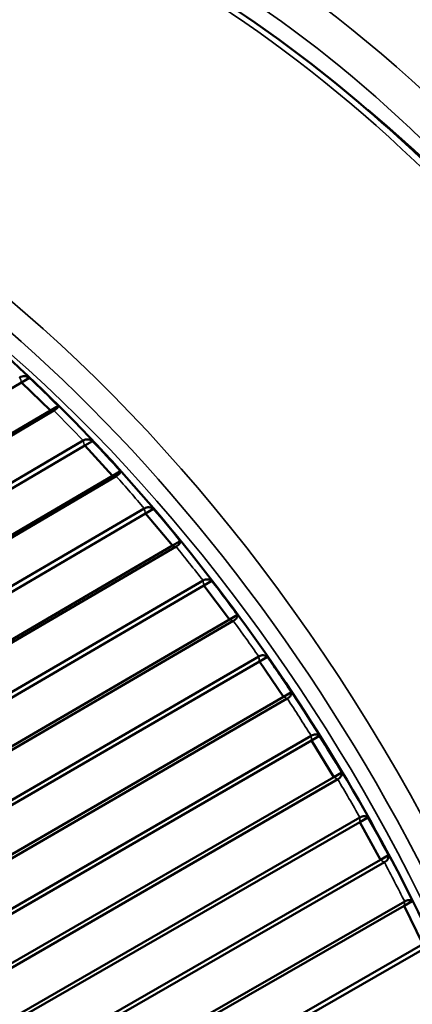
# Model space of a CAD drawing. Header units: millimetres. Extents: x 0 to 1891, y -60 to 594.
# Tile 53 of 118: x 678.84 to 681.12, y 163.81 to 169.54. Entities that reach past the tile are written whole.
import ezdxf

# ---------------------------------------------------------------- set-up
doc = ezdxf.new("R2010")
doc.units = ezdxf.units.MM
doc.layers.add('Sichtbar (ISO)', color=7, linetype='Continuous', lineweight=50)
doc.layers.add('Sichtbar schmal (ISO)', color=7, linetype='Continuous', lineweight=35)

msp = doc.modelspace()

# ---------------------------------------------------------------- linework, layer by layer
at = {"layer": 'Sichtbar (ISO)'}
for p, q in [((675.6085, 165.5112), (678.8541, 167.4254)), ((678.8541, 167.4254), (678.9004, 167.4521)), ((679.0213, 167.2626), (678.8541, 167.4254)), ((679.0213, 167.2626), (679.0676, 167.2893)), ((675.6536, 165.2763), (679.0213, 167.2626)), ((679.0416, 167.2619), (675.6999, 165.291)), ((675.6985, 164.988), (679.2206, 167.0577)), ((675.739, 165.0468), (679.2114, 167.0874)), ((679.2206, 167.0577), (679.2669, 167.0845)), ((679.3825, 166.8823), (679.2206, 167.0577)), ((675.727, 164.7342), (679.3825, 166.8823)), ((679.3825, 166.8823), (679.4288, 166.909)), ((679.4036, 166.8791), (675.7743, 164.7464)), ((675.7503, 164.4239), (679.5747, 166.6628)), ((675.7951, 164.4837), (679.5673, 166.6921)), ((679.5747, 166.6628), (679.621, 166.6895)), ((679.7302, 166.4759), (679.5747, 166.6628)), ((679.7302, 166.4759), (679.7765, 166.5026)), ((675.761, 164.1523), (679.7302, 166.4759)), ((679.7519, 166.4702), (675.8091, 164.1621)), ((675.812, 163.8832), (679.9085, 166.2721)), ((679.914, 166.2433), (679.9603, 166.27)), ((675.7632, 163.8228), (679.914, 166.2433)), ((680.062, 166.0462), (679.914, 166.2433)), ((675.7562, 163.5353), (680.062, 166.0462)), ((680.0842, 166.0381), (675.805, 163.5428)), ((680.062, 166.0462), (680.1083, 166.0729)), ((674.3673, 162.3933), (680.2361, 165.8021)), ((674.8954, 162.7301), (680.2325, 165.8302)), ((680.2361, 165.8021), (680.2824, 165.8288)), ((680.3756, 165.5962), (680.2361, 165.8021)), ((680.3756, 165.5962), (680.4219, 165.6229)), ((674.3676, 162.1065), (680.3756, 165.5962)), ((680.3981, 165.5857), (674.4225, 162.1149)), ((674.5243, 161.8627), (680.5389, 165.3423)), ((674.5551, 161.9086), (680.5372, 165.3694)), ((680.5389, 165.3423), (680.5852, 165.369)), ((680.6689, 165.1289), (680.5389, 165.3423)), ((674.6543, 161.6494), (680.6689, 165.1289)), ((680.6916, 165.1161), (674.7095, 161.6554)), ((680.6689, 165.1289), (680.7152, 165.1556)), ((674.8324, 161.4426), (680.8205, 164.8929)), ((680.8202, 164.8669), (680.8665, 164.8936)), ((674.7996, 161.3978), (680.8202, 164.8669)), ((680.9399, 164.6476), (680.8202, 164.8669)), ((674.9193, 161.1785), (680.9399, 164.6476)), ((680.9399, 164.6476), (680.9862, 164.6743)), ((680.9626, 164.6326), (674.9744, 161.1823)), ((675.052, 160.9209), (681.0782, 164.3792)), ((675.0868, 160.9643), (681.0804, 164.4039)), ((681.0782, 164.3792), (681.1245, 164.4059)), ((681.1868, 164.1554), (681.0782, 164.3792)), ((675.1606, 160.6972), (681.1868, 164.1554)), ((681.2093, 164.1383), (675.2156, 160.6987))]:
    msp.add_line(p, q, dxfattribs=at)
for centre, major_axis, ratio, start_param, end_param in [((679.8672, 164.4914), (-3.2, 5.5426), 0.57735, 4.883172, 5.27533), ((678.9581, 167.3558), (-0.3167, 0.3076), 0.067486, 4.425749, 4.960742), ((679.322, 166.9818), (-0.3066, 0.3316), 0.066881, 4.429753, 4.964746), ((679.6729, 166.5811), (-0.2944, 0.3534), 0.066354, 4.433434, 4.968427), ((680.0084, 166.1565), (-0.2802, 0.3727), 0.065937, 4.436874, 4.971867), ((680.3263, 165.7109), (-0.264, 0.3894), 0.065649, 4.440147, 4.97514), ((680.6243, 165.2474), (-0.2461, 0.4035), 0.065502, 4.443322, 4.978315), ((680.9005, 164.769), (-0.2264, 0.4149), 0.065502, 4.446464, 4.981457)]:
    msp.add_ellipse(centre, major_axis=major_axis, ratio=ratio, start_param=start_param, end_param=end_param, dxfattribs=at)
for points, knots in [([(683.0143, 158.6584), (683.3677, 158.8625), (683.6651, 159.1624), (684.1221, 159.9254), (684.2792, 160.3912), (684.4368, 161.4447), (684.4347, 162.0343), (684.2703, 163.2732), (684.1077, 163.9224), (683.6394, 165.2141), (683.3339, 165.8564), (682.611, 167.0701), (682.1937, 167.6413), (681.2887, 168.6557), (680.801, 169.0986), (679.803, 169.8113), (679.2926, 170.0808), (678.3004, 170.4158), (677.8182, 170.4818), (677.0166, 170.4066), (676.6838, 170.3033), (676.3893, 170.1333)], [2.356194, 2.356194, 2.356194, 2.356194, 2.666888, 2.666888, 2.983938, 2.983938, 3.306061, 3.306061, 3.628535, 3.628535, 3.950577, 3.950577, 4.272458, 4.272458, 4.594553, 4.594553, 4.917078, 4.917078, 5.238879, 5.238879, 5.497787, 5.497787, 5.497787, 5.497787]), ([(682.1254, 159.5983), (682.2002, 160.14), (682.1924, 160.7401), (682.0148, 161.9985), (681.8449, 162.6567), (681.3609, 163.9641), (681.0471, 164.613), (680.3074, 165.837), (679.8817, 166.4119), (678.9606, 167.4302), (678.4652, 167.8734), (677.5616, 168.507), (677.1573, 168.7314), (676.7588, 168.8935)], [2.99499, 2.99499, 2.99499, 2.99499, 3.317147, 3.317147, 3.639576, 3.639576, 3.961581, 3.961581, 4.283439, 4.283439, 4.605521, 4.605521, 4.858992, 4.858992, 4.858992, 4.858992]), ([(678.9004, 167.4521), (678.8915, 167.4576), (678.8804, 167.4617), (678.8622, 167.4627), (678.8521, 167.4604), (678.8443, 167.4559), (678.8439, 167.4556), (678.8435, 167.4554), (678.8431, 167.4552)], [0.12922201, 0.12922201, 0.12922201, 0.12922201, 0.13675171, 0.13675171, 0.14339331, 0.14339331, 0.14339331, 0.14371765, 0.14371765, 0.14371765, 0.14371765]), ([(679.0416, 167.2619), (679.042, 167.2622), (679.0424, 167.2624), (679.0427, 167.2626), (679.0506, 167.2671), (679.0576, 167.2724), (679.0659, 167.2811), (679.0679, 167.2859), (679.0676, 167.2893)], [0.14306898, 0.14306898, 0.14306898, 0.14306898, 0.14339331, 0.14339331, 0.14339331, 0.15003491, 0.15003491, 0.15756461, 0.15756461, 0.15756461, 0.15756461]), ([(679.2669, 167.0845), (679.2586, 167.0899), (679.248, 167.0939), (679.2303, 167.0949), (679.2204, 167.0926), (679.2126, 167.088), (679.2122, 167.0878), (679.2118, 167.0876), (679.2114, 167.0874)], [0.12922201, 0.12922201, 0.12922201, 0.12922201, 0.13675171, 0.13675171, 0.14339331, 0.14339331, 0.14339331, 0.14371765, 0.14371765, 0.14371765, 0.14371765]), ([(679.4036, 166.8791), (679.404, 166.8793), (679.4043, 166.8796), (679.4047, 166.8798), (679.4126, 166.8843), (679.4195, 166.8898), (679.4275, 166.8993), (679.4293, 166.9048), (679.4288, 166.909)], [0.14306898, 0.14306898, 0.14306898, 0.14306898, 0.14339331, 0.14339331, 0.14339331, 0.15003491, 0.15003491, 0.15756461, 0.15756461, 0.15756461, 0.15756461]), ([(679.621, 166.6895), (679.6132, 166.6949), (679.6032, 166.6988), (679.5861, 166.6996), (679.5763, 166.6973), (679.5685, 166.6928), (679.5681, 166.6925), (679.5677, 166.6923), (679.5673, 166.6921)], [0.12922201, 0.12922201, 0.12922201, 0.12922201, 0.13675171, 0.13675171, 0.14339331, 0.14339331, 0.14339331, 0.14371765, 0.14371765, 0.14371765, 0.14371765]), ([(679.7519, 166.4702), (679.7523, 166.4705), (679.7527, 166.4707), (679.753, 166.4709), (679.7609, 166.4754), (679.7678, 166.4812), (679.7756, 166.4915), (679.7772, 166.4977), (679.7765, 166.5026)], [0.14306898, 0.14306898, 0.14306898, 0.14306898, 0.14339331, 0.14339331, 0.14339331, 0.15003491, 0.15003491, 0.15756461, 0.15756461, 0.15756461, 0.15756461]), ([(679.9603, 166.27), (679.953, 166.2752), (679.9435, 166.279), (679.9271, 166.2797), (679.9175, 166.2773), (679.9096, 166.2727), (679.9093, 166.2725), (679.9089, 166.2723), (679.9085, 166.2721)], [0.12922201, 0.12922201, 0.12922201, 0.12922201, 0.13675171, 0.13675171, 0.14339331, 0.14339331, 0.14339331, 0.14371765, 0.14371765, 0.14371765, 0.14371765]), ([(680.0841, 166.0381), (680.0845, 166.0384), (680.0849, 166.0386), (680.0853, 166.0388), (680.0931, 166.0433), (680.1, 166.0493), (680.1077, 166.0604), (680.1091, 166.0673), (680.1083, 166.0729)], [0.14306898, 0.14306898, 0.14306898, 0.14306898, 0.14339331, 0.14339331, 0.14339331, 0.15003491, 0.15003491, 0.15756461, 0.15756461, 0.15756461, 0.15756461]), ([(680.2824, 165.8288), (680.2757, 165.8338), (680.2668, 165.8374), (680.2509, 165.8378), (680.2415, 165.8353), (680.2337, 165.8308), (680.2333, 165.8306), (680.2329, 165.8304), (680.2325, 165.8301)], [0.12922201, 0.12922201, 0.12922201, 0.12922201, 0.13675171, 0.13675171, 0.14339331, 0.14339331, 0.14339331, 0.14371765, 0.14371765, 0.14371765, 0.14371765]), ([(680.3981, 165.5857), (680.3985, 165.586), (680.3989, 165.5862), (680.3993, 165.5864), (680.4071, 165.5909), (680.4139, 165.5972), (680.4215, 165.609), (680.4228, 165.6166), (680.4219, 165.6229)], [0.14306898, 0.14306898, 0.14306898, 0.14306898, 0.14339331, 0.14339331, 0.14339331, 0.15003491, 0.15003491, 0.15756461, 0.15756461, 0.15756461, 0.15756461]), ([(680.5852, 165.369), (680.579, 165.3737), (680.5707, 165.377), (680.5554, 165.3771), (680.5462, 165.3746), (680.5384, 165.37), (680.538, 165.3698), (680.5376, 165.3696), (680.5372, 165.3694)], [0.12922201, 0.12922201, 0.12922201, 0.12922201, 0.13675171, 0.13675171, 0.14339331, 0.14339331, 0.14339331, 0.14371765, 0.14371765, 0.14371765, 0.14371765]), ([(680.6916, 165.1161), (680.692, 165.1164), (680.6924, 165.1166), (680.6927, 165.1168), (680.7006, 165.1213), (680.7074, 165.1278), (680.7149, 165.1404), (680.7162, 165.1486), (680.7152, 165.1556)], [0.14306898, 0.14306898, 0.14306898, 0.14306898, 0.14339331, 0.14339331, 0.14339331, 0.15003491, 0.15003491, 0.15756461, 0.15756461, 0.15756461, 0.15756461]), ([(680.8665, 164.8936), (680.8609, 164.898), (680.8531, 164.9009), (680.8385, 164.9007), (680.8295, 164.8981), (680.8216, 164.8935), (680.8213, 164.8933), (680.8209, 164.8931), (680.8205, 164.8929)], [0.12922201, 0.12922201, 0.12922201, 0.12922201, 0.13675171, 0.13675171, 0.14339331, 0.14339331, 0.14339331, 0.14371765, 0.14371765, 0.14371765, 0.14371765]), ([(680.9626, 164.6326), (680.963, 164.6328), (680.9634, 164.633), (680.9638, 164.6332), (680.9716, 164.6378), (680.9784, 164.6444), (680.9859, 164.6577), (680.9872, 164.6666), (680.9862, 164.6743)], [0.14306898, 0.14306898, 0.14306898, 0.14306898, 0.14339331, 0.14339331, 0.14339331, 0.15003491, 0.15003491, 0.15756461, 0.15756461, 0.15756461, 0.15756461]), ([(681.1245, 164.4059), (681.1195, 164.4099), (681.1123, 164.4125), (681.0982, 164.4119), (681.0894, 164.4091), (681.0816, 164.4046), (681.0812, 164.4044), (681.0808, 164.4041), (681.0804, 164.4039)], [0.12922201, 0.12922201, 0.12922201, 0.12922201, 0.13675171, 0.13675171, 0.14339331, 0.14339331, 0.14339331, 0.14371765, 0.14371765, 0.14371765, 0.14371765])]:
    msp.add_open_spline(points, degree=3, knots=knots, dxfattribs=at)
at = {"layer": 'Sichtbar schmal (ISO)'}
for centre, major_axis, start_param, end_param in [((679.9733, 165.1882), (-2.9657, 5.1368), 4.805452, 6.190122), ((679.7018, 164.3958), (3.3125, -5.7374), 0, 3.141593), ((679.8672, 165.1269), (-2.8907, 5.0069), 4.805455, 5.912375), ((677.7219, 163.2527), (-3.3125, 5.7374), 3.230365, 6.194412), ((677.6512, 163.2119), (-3.2625, 5.6508), 3.520911, 5.903867), ((677.6512, 163.2119), (-3.1875, 5.5209), 4.000926, 5.423852), ((677.6158, 163.1915), (-3.1625, 5.4776), 5.219008, 5.219009), ((677.4025, 163.0683), (-3.3541, 5.8095), 5.106539, 5.144974), ((677.4025, 163.0683), (-3.3541, 5.8095), 5.023865, 5.062301), ((677.4025, 163.0683), (-3.3541, 5.8095), 4.941192, 4.979627), ((677.4025, 163.0683), (-3.3541, 5.8095), 4.858518, 4.896954), ((677.4025, 163.0683), (-3.3541, 5.8095), 4.775845, 4.81428), ((677.4025, 163.0683), (-3.3541, 5.8095), 4.693171, 4.731607), ((677.4025, 163.0683), (-3.3541, 5.8095), 4.610498, 4.648933)]:
    msp.add_ellipse(centre, major_axis=major_axis, ratio=0.57735, start_param=start_param, end_param=end_param, dxfattribs=at)
for points in [[(678.8541, 167.4254), (678.8506, 167.4354), (678.8467, 167.4452), (678.8431, 167.4552)], [(679.0416, 167.2619), (679.0347, 167.2621), (679.0282, 167.2625), (679.0213, 167.2626)], [(679.2206, 167.0577), (679.2177, 167.0677), (679.2144, 167.0774), (679.2114, 167.0874)], [(679.4036, 166.8791), (679.3964, 166.8801), (679.3897, 166.8813), (679.3825, 166.8823)], [(679.5747, 166.6628), (679.5724, 166.6727), (679.5697, 166.6823), (679.5673, 166.6921)], [(679.7519, 166.4702), (679.7445, 166.4721), (679.7376, 166.4741), (679.7302, 166.4759)], [(679.914, 166.2433), (679.9123, 166.253), (679.9102, 166.2624), (679.9085, 166.2721)], [(680.0841, 166.0381), (680.0767, 166.0408), (680.0695, 166.0436), (680.062, 166.0462)], [(680.2361, 165.8021), (680.2351, 165.8116), (680.2336, 165.8207), (680.2325, 165.8301)], [(680.3981, 165.5857), (680.3905, 165.5892), (680.3833, 165.5928), (680.3756, 165.5962)], [(680.5389, 165.3423), (680.5385, 165.3514), (680.5377, 165.3603), (680.5372, 165.3694)], [(680.6916, 165.1161), (680.6839, 165.1203), (680.6767, 165.1248), (680.6689, 165.1289)], [(680.8202, 164.8669), (680.8205, 164.8756), (680.8203, 164.8841), (680.8205, 164.8929)], [(680.9626, 164.6326), (680.9549, 164.6375), (680.9477, 164.6427), (680.9399, 164.6476)], [(681.0782, 164.3792), (681.0791, 164.3875), (681.0796, 164.3956), (681.0804, 164.4039)]]:
    msp.add_open_spline(points, degree=3, dxfattribs=at)

doc.saveas('drawing.dxf')
